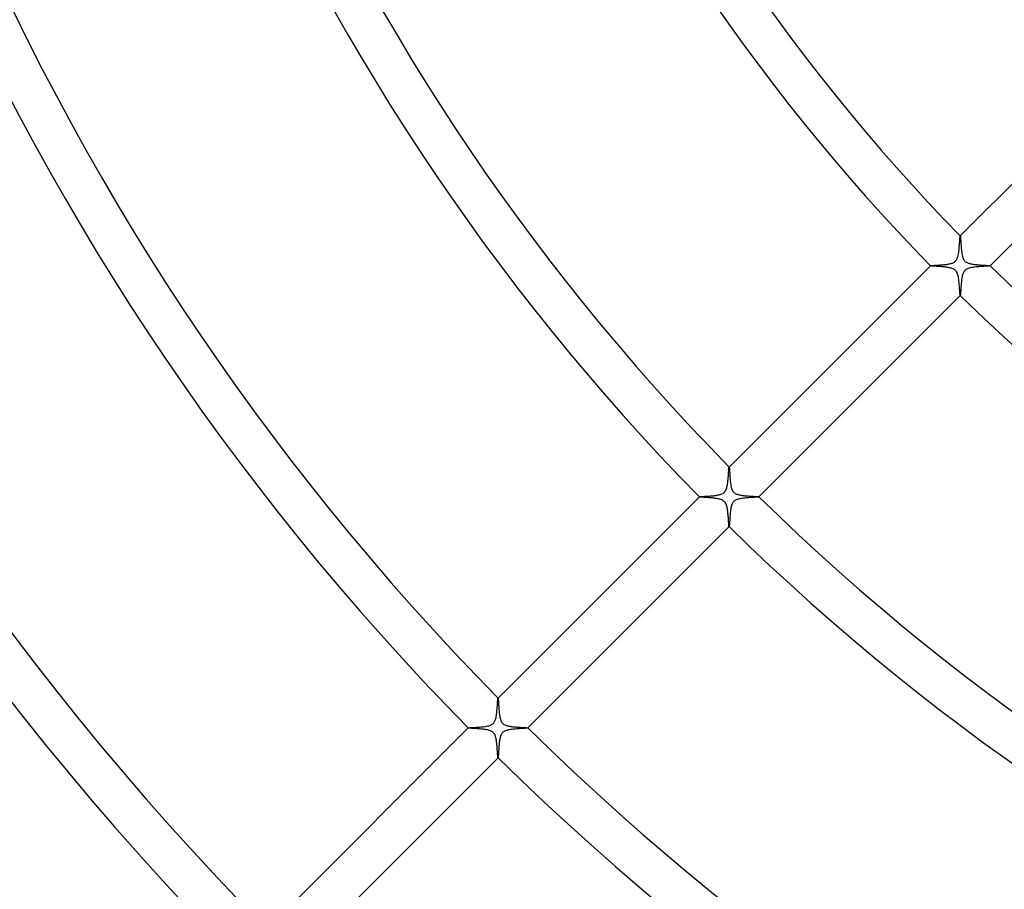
# Model space of a CAD drawing. Header units: millimetres. Extents: x -535 to 535, y -535 to 535.
# Tile 25 of 106: x -221 to -127, y -191 to -108. Entities that reach past the tile are written whole.
import ezdxf

# ---------------------------------------------------------------- set-up
doc = ezdxf.new("R2010")
doc.units = ezdxf.units.MM
doc.layers.add('HIDDEN', color=7, linetype='Continuous')
doc.layers.add('THICK', color=7, linetype='Continuous')

msp = doc.modelspace()

# ---------------------------------------------------------------- linework, layer by layer
at = {"layer": 'HIDDEN'}
for p, q in [((-131.546, -128.928), (-131.54, -128.849)), ((-131.54, -128.849), (-131.534, -128.784)), ((-131.534, -128.784), (-131.528, -128.735)), ((-131.528, -128.735), (-131.522, -128.702)), ((-131.522, -128.702), (-131.516, -128.688)), ((-131.516, -128.688), (-131.515, -128.687)), ((-131.515, -128.687), (-131.515, -128.687)), ((-131.515, -128.687), (-131.514, -128.687)), ((-131.514, -128.687), (-131.514, -128.687)), ((-131.514, -128.687), (-131.513, -128.687)), ((-131.513, -128.687), (-131.512, -128.688)), ((-131.618, -129.876), (-131.606, -129.742)), ((-131.606, -129.742), (-131.595, -129.61)), ((-131.595, -129.61), (-131.586, -129.48)), ((-131.586, -129.48), (-131.577, -129.354)), ((-131.577, -129.354), (-131.568, -129.234)), ((-131.568, -129.234), (-131.561, -129.122)), ((-131.561, -129.122), (-131.553, -129.02)), ((-131.553, -129.02), (-131.546, -128.928)), ((-131.8, -130.83), (-131.764, -130.734)), ((-131.764, -130.734), (-131.732, -130.627)), ((-131.732, -130.627), (-131.705, -130.513)), ((-131.705, -130.513), (-131.682, -130.393)), ((-131.682, -130.393), (-131.663, -130.268)), ((-131.663, -130.268), (-131.646, -130.14)), ((-131.646, -130.14), (-131.631, -130.008)), ((-131.631, -130.008), (-131.618, -129.876)), ((-134.342, -131.514), (-134.341, -131.513)), ((-134.342, -131.515), (-134.342, -131.514)), ((-134.342, -131.514), (-134.342, -131.514)), ((-134.342, -131.516), (-134.342, -131.515)), ((-134.341, -131.516), (-134.342, -131.516)), ((-134.341, -131.513), (-134.335, -131.509)), ((-134.341, -131.513), (-134.341, -131.513)), ((-134.335, -131.509), (-134.324, -131.506)), ((-134.324, -131.506), (-134.308, -131.503)), ((-134.308, -131.503), (-134.287, -131.5)), ((-134.287, -131.5), (-134.261, -131.497)), ((-134.261, -131.497), (-134.23, -131.494)), ((-134.23, -131.494), (-134.195, -131.491)), ((-134.195, -131.491), (-134.156, -131.488)), ((-134.156, -131.488), (-134.112, -131.485)), ((-134.112, -131.485), (-134.065, -131.482)), ((-134.065, -131.482), (-134.014, -131.478)), ((-134.014, -131.478), (-133.96, -131.475)), ((-133.96, -131.475), (-133.903, -131.471)), ((-133.903, -131.471), (-133.843, -131.468)), ((-133.843, -131.468), (-133.78, -131.464)), ((-133.78, -131.464), (-133.715, -131.46)), ((-133.715, -131.46), (-133.648, -131.456)), ((-133.648, -131.456), (-133.578, -131.451)), ((-133.578, -131.451), (-133.507, -131.447)), ((-133.507, -131.447), (-133.434, -131.442)), ((-133.434, -131.442), (-133.359, -131.436)), ((-133.359, -131.436), (-133.282, -131.43)), ((-133.282, -131.43), (-133.205, -131.424)), ((-133.205, -131.424), (-133.126, -131.417)), ((-133.126, -131.417), (-133.047, -131.409)), ((-133.047, -131.409), (-132.968, -131.401)), ((-132.968, -131.401), (-132.889, -131.392)), ((-132.889, -131.392), (-132.812, -131.383)), ((-132.812, -131.383), (-132.736, -131.372)), ((-132.736, -131.372), (-132.661, -131.36)), ((-132.661, -131.36), (-132.589, -131.348)), ((-132.589, -131.348), (-132.519, -131.334)), ((-132.519, -131.334), (-132.452, -131.318)), ((-132.452, -131.318), (-132.387, -131.302)), ((-132.387, -131.302), (-132.323, -131.283)), ((-132.323, -131.283), (-132.26, -131.261)), ((-132.26, -131.261), (-132.196, -131.235)), ((-132.196, -131.235), (-132.134, -131.205)), ((-132.134, -131.205), (-132.074, -131.169)), ((-132.074, -131.169), (-132.018, -131.129)), ((-132.018, -131.129), (-131.967, -131.083)), ((-131.967, -131.083), (-131.92, -131.033)), ((-131.92, -131.033), (-131.878, -130.976)), ((-131.878, -130.976), (-131.838, -130.91)), ((-131.838, -130.91), (-131.8, -130.83)), ((-130.351, -131.675), (-130.461, -131.695)), ((-130.236, -131.658), (-130.351, -131.675)), ((-130.118, -131.643), (-130.236, -131.658)), ((-129.998, -131.63), (-130.118, -131.643)), ((-129.876, -131.618), (-129.998, -131.63)), ((-129.754, -131.607), (-129.876, -131.618)), ((-129.634, -131.597), (-129.754, -131.607)), ((-129.518, -131.588), (-129.634, -131.597)), ((-129.407, -131.58), (-129.518, -131.588)), ((-129.3, -131.573), (-129.407, -131.58)), ((-129.199, -131.566), (-129.3, -131.573)), ((-129.105, -131.559), (-129.199, -131.566)), ((-129.018, -131.553), (-129.105, -131.559)), ((-128.939, -131.547), (-129.018, -131.553)), ((-128.869, -131.542), (-128.939, -131.547)), ((-128.809, -131.536), (-128.869, -131.542)), ((-128.76, -131.531), (-128.809, -131.536)), ((-128.723, -131.526), (-128.76, -131.531)), ((-128.699, -131.521), (-128.723, -131.526)), ((-128.688, -131.516), (-128.699, -131.521)), ((-128.688, -131.512), (-128.687, -131.513)), ((-128.687, -131.515), (-128.688, -131.516)), ((-128.687, -131.513), (-128.687, -131.514)), ((-128.687, -131.514), (-128.687, -131.514)), ((-128.687, -131.514), (-128.687, -131.515)), ((-128.687, -131.515), (-128.687, -131.515)), ((-131.348, -132.593), (-131.367, -132.701)), ((-131.327, -132.489), (-131.348, -132.593)), ((-131.303, -132.391), (-131.327, -132.489)), ((-131.275, -132.299), (-131.303, -132.391)), ((-131.245, -132.22), (-131.275, -132.299)), ((-131.215, -132.153), (-131.245, -132.22)), ((-131.184, -132.097), (-131.215, -132.153)), ((-131.153, -132.05), (-131.184, -132.097)), ((-131.12, -132.007), (-131.153, -132.05)), ((-131.084, -131.967), (-131.12, -132.007)), ((-131.044, -131.93), (-131.084, -131.967)), ((-131.002, -131.896), (-131.044, -131.93)), ((-130.954, -131.864), (-131.002, -131.896)), ((-130.898, -131.832), (-130.954, -131.864)), ((-130.832, -131.801), (-130.898, -131.832)), ((-130.755, -131.771), (-130.832, -131.801)), ((-130.665, -131.743), (-130.755, -131.771)), ((-130.566, -131.717), (-130.665, -131.743)), ((-130.461, -131.695), (-130.566, -131.717)), ((-131.446, -133.502), (-131.453, -133.612)), ((-131.438, -133.389), (-131.446, -133.502)), ((-131.43, -133.274), (-131.438, -133.389)), ((-131.42, -133.158), (-131.43, -133.274)), ((-131.409, -133.042), (-131.42, -133.158)), ((-131.396, -132.926), (-131.409, -133.042)), ((-131.383, -132.812), (-131.396, -132.926)), ((-131.367, -132.701), (-131.383, -132.812)), ((-131.516, -134.342), (-131.516, -134.341)), ((-131.515, -134.342), (-131.516, -134.342)), ((-131.514, -134.342), (-131.515, -134.342)), ((-131.513, -134.341), (-131.514, -134.342)), ((-131.514, -134.342), (-131.514, -134.342)), ((-131.508, -134.329), (-131.513, -134.341)), ((-131.513, -134.341), (-131.513, -134.341)), ((-131.503, -134.304), (-131.508, -134.329)), ((-131.498, -134.266), (-131.503, -134.304)), ((-131.493, -134.216), (-131.498, -134.266)), ((-131.488, -134.155), (-131.493, -134.216)), ((-131.483, -134.084), (-131.488, -134.155)), ((-131.478, -134.004), (-131.483, -134.084)), ((-131.472, -133.916), (-131.478, -134.004)), ((-131.466, -133.82), (-131.472, -133.916)), ((-131.46, -133.718), (-131.466, -133.82)), ((-131.453, -133.612), (-131.46, -133.718)), ((-153.503, -151.358), (-153.496, -151.258)), ((-153.496, -151.258), (-153.49, -151.162)), ((-153.49, -151.162), (-153.484, -151.071)), ((-153.484, -151.071), (-153.478, -150.986)), ((-153.478, -150.986), (-153.472, -150.908)), ((-153.472, -150.908), (-153.467, -150.837)), ((-153.467, -150.837), (-153.462, -150.774)), ((-153.462, -150.774), (-153.456, -150.72)), ((-153.456, -150.72), (-153.452, -150.676)), ((-153.452, -150.676), (-153.447, -150.642)), ((-153.447, -150.642), (-153.442, -150.62)), ((-153.442, -150.62), (-153.437, -150.609)), ((-153.437, -150.609), (-153.437, -150.608)), ((-153.437, -150.608), (-153.436, -150.608)), ((-153.436, -150.608), (-153.436, -150.608)), ((-153.436, -150.608), (-153.435, -150.608)), ((-153.435, -150.608), (-153.434, -150.608)), ((-153.434, -150.608), (-153.434, -150.609)), ((-153.602, -152.307), (-153.586, -152.209)), ((-153.586, -152.209), (-153.572, -152.107)), ((-153.572, -152.107), (-153.56, -152.003)), ((-153.56, -152.003), (-153.548, -151.896)), ((-153.548, -151.896), (-153.538, -151.788)), ((-153.538, -151.788), (-153.528, -151.678)), ((-153.528, -151.678), (-153.519, -151.569)), ((-153.519, -151.569), (-153.511, -151.462)), ((-153.511, -151.462), (-153.503, -151.358)), ((-154.211, -153.192), (-154.127, -153.16)), ((-154.127, -153.16), (-154.048, -153.122)), ((-154.048, -153.122), (-153.978, -153.079)), ((-153.978, -153.079), (-153.916, -153.03)), ((-153.916, -153.03), (-153.861, -152.977)), ((-153.861, -152.977), (-153.812, -152.915)), ((-153.812, -152.915), (-153.767, -152.845)), ((-153.767, -152.845), (-153.726, -152.764)), ((-153.726, -152.764), (-153.692, -152.676)), ((-153.692, -152.676), (-153.663, -152.585)), ((-153.663, -152.585), (-153.639, -152.492)), ((-153.639, -152.492), (-153.619, -152.401)), ((-153.619, -152.401), (-153.602, -152.307)), ((-156.263, -153.435), (-156.262, -153.434)), ((-156.263, -153.436), (-156.263, -153.435)), ((-156.263, -153.435), (-156.263, -153.435)), ((-156.263, -153.437), (-156.263, -153.436)), ((-156.263, -153.436), (-156.263, -153.436)), ((-156.262, -153.438), (-156.263, -153.437)), ((-156.262, -153.434), (-156.254, -153.43)), ((-156.254, -153.43), (-156.238, -153.426)), ((-156.238, -153.426), (-156.213, -153.422)), ((-156.213, -153.422), (-156.179, -153.418)), ((-156.179, -153.418), (-156.139, -153.414)), ((-156.139, -153.414), (-156.091, -153.41)), ((-156.091, -153.41), (-156.036, -153.406)), ((-156.036, -153.406), (-155.974, -153.402)), ((-155.974, -153.402), (-155.907, -153.398)), ((-155.907, -153.398), (-155.834, -153.393)), ((-155.834, -153.393), (-155.756, -153.388)), ((-155.756, -153.388), (-155.673, -153.383)), ((-155.673, -153.383), (-155.587, -153.378)), ((-155.587, -153.378), (-155.496, -153.372)), ((-155.496, -153.372), (-155.403, -153.366)), ((-155.403, -153.366), (-155.307, -153.359)), ((-155.307, -153.359), (-155.21, -153.352)), ((-155.21, -153.352), (-155.113, -153.344)), ((-155.113, -153.344), (-155.016, -153.335)), ((-155.016, -153.335), (-154.92, -153.325)), ((-154.92, -153.325), (-154.825, -153.315)), ((-154.825, -153.315), (-154.732, -153.303)), ((-154.732, -153.303), (-154.641, -153.29)), ((-154.641, -153.29), (-154.554, -153.276)), ((-154.554, -153.276), (-154.469, -153.26)), ((-154.469, -153.26), (-154.383, -153.242)), ((-154.383, -153.242), (-154.297, -153.219)), ((-154.297, -153.219), (-154.211, -153.192)), ((-153.12, -154.044), (-153.152, -154.109)), ((-153.087, -153.99), (-153.12, -154.044)), ((-153.052, -153.942), (-153.087, -153.99)), ((-153.016, -153.899), (-153.052, -153.942)), ((-152.976, -153.86), (-153.016, -153.899)), ((-152.932, -153.824), (-152.976, -153.86)), ((-152.886, -153.791), (-152.932, -153.824)), ((-152.832, -153.76), (-152.886, -153.791)), ((-152.77, -153.729), (-152.832, -153.76)), ((-152.697, -153.699), (-152.77, -153.729)), ((-152.612, -153.671), (-152.697, -153.699)), ((-152.515, -153.645), (-152.612, -153.671)), ((-152.411, -153.621), (-152.515, -153.645)), ((-152.302, -153.601), (-152.411, -153.621)), ((-152.189, -153.583), (-152.302, -153.601)), ((-152.072, -153.568), (-152.189, -153.583)), ((-151.952, -153.554), (-152.072, -153.568)), ((-151.831, -153.542), (-151.952, -153.554)), ((-151.712, -153.531), (-151.831, -153.542)), ((-151.595, -153.521), (-151.712, -153.531)), ((-151.481, -153.512), (-151.595, -153.521)), ((-151.372, -153.504), (-151.481, -153.512)), ((-151.267, -153.497), (-151.372, -153.504)), ((-151.168, -153.49), (-151.267, -153.497)), ((-151.074, -153.484), (-151.168, -153.49)), ((-150.987, -153.478), (-151.074, -153.484)), ((-150.907, -153.472), (-150.987, -153.478)), ((-150.835, -153.467), (-150.907, -153.472)), ((-150.772, -153.461), (-150.835, -153.467)), ((-150.718, -153.456), (-150.772, -153.461)), ((-150.674, -153.451), (-150.718, -153.456)), ((-150.641, -153.447), (-150.674, -153.451)), ((-150.619, -153.442), (-150.641, -153.447)), ((-150.609, -153.437), (-150.619, -153.442)), ((-150.609, -153.434), (-150.608, -153.434)), ((-150.608, -153.437), (-150.609, -153.437)), ((-150.608, -153.434), (-150.608, -153.435)), ((-150.608, -153.435), (-150.608, -153.436)), ((-150.608, -153.436), (-150.608, -153.436)), ((-150.608, -153.436), (-150.608, -153.437)), ((-153.336, -155.028), (-153.346, -155.145)), ((-153.324, -154.912), (-153.336, -155.028)), ((-153.311, -154.797), (-153.324, -154.912)), ((-153.297, -154.685), (-153.311, -154.797)), ((-153.28, -154.576), (-153.297, -154.685)), ((-153.261, -154.47), (-153.28, -154.576)), ((-153.238, -154.369), (-153.261, -154.47)), ((-153.213, -154.274), (-153.238, -154.369)), ((-153.183, -154.186), (-153.213, -154.274)), ((-153.152, -154.109), (-153.183, -154.186)), ((-153.397, -155.901), (-153.403, -155.986)), ((-153.392, -155.808), (-153.397, -155.901)), ((-153.385, -155.708), (-153.392, -155.808)), ((-153.379, -155.602), (-153.385, -155.708)), ((-153.372, -155.491), (-153.379, -155.602)), ((-153.364, -155.378), (-153.372, -155.491)), ((-153.356, -155.262), (-153.364, -155.378)), ((-153.346, -155.145), (-153.356, -155.262)), ((-153.437, -156.263), (-153.438, -156.262)), ((-153.436, -156.263), (-153.437, -156.263)), ((-153.435, -156.263), (-153.436, -156.263)), ((-153.436, -156.263), (-153.436, -156.263)), ((-153.434, -156.262), (-153.435, -156.263)), ((-153.435, -156.263), (-153.435, -156.263)), ((-153.429, -156.25), (-153.434, -156.262)), ((-153.424, -156.222), (-153.429, -156.25)), ((-153.419, -156.181), (-153.424, -156.222)), ((-153.413, -156.127), (-153.419, -156.181)), ((-153.408, -156.062), (-153.413, -156.127)), ((-153.403, -155.986), (-153.408, -156.062)), ((-175.393, -172.822), (-175.387, -172.752)), ((-175.387, -172.752), (-175.382, -172.691)), ((-175.382, -172.691), (-175.377, -172.638)), ((-175.377, -172.638), (-175.372, -172.595)), ((-175.372, -172.595), (-175.368, -172.562)), ((-175.368, -172.562), (-175.363, -172.54)), ((-175.363, -172.54), (-175.359, -172.53)), ((-175.359, -172.53), (-175.358, -172.53)), ((-175.358, -172.53), (-175.357, -172.529)), ((-175.357, -172.529), (-175.357, -172.529)), ((-175.357, -172.529), (-175.356, -172.529)), ((-175.356, -172.529), (-175.356, -172.53)), ((-175.356, -172.53), (-175.355, -172.53)), ((-175.469, -173.818), (-175.458, -173.703)), ((-175.458, -173.703), (-175.448, -173.59)), ((-175.448, -173.59), (-175.439, -173.479)), ((-175.439, -173.479), (-175.431, -173.371)), ((-175.431, -173.371), (-175.423, -173.267)), ((-175.423, -173.267), (-175.416, -173.168)), ((-175.416, -173.168), (-175.41, -173.072)), ((-175.41, -173.072), (-175.404, -172.983)), ((-175.404, -172.983), (-175.398, -172.899)), ((-175.398, -172.899), (-175.393, -172.822)), ((-175.652, -174.697), (-175.623, -174.626)), ((-175.623, -174.626), (-175.596, -174.548)), ((-175.596, -174.548), (-175.571, -174.459)), ((-175.571, -174.459), (-175.548, -174.363)), ((-175.548, -174.363), (-175.528, -174.262)), ((-175.528, -174.262), (-175.511, -174.156)), ((-175.511, -174.156), (-175.495, -174.046)), ((-175.495, -174.046), (-175.481, -173.933)), ((-175.481, -173.933), (-175.469, -173.818)), ((-178.184, -175.356), (-178.183, -175.355)), ((-178.184, -175.357), (-178.184, -175.356)), ((-178.184, -175.356), (-178.184, -175.356)), ((-178.184, -175.358), (-178.184, -175.357)), ((-178.184, -175.357), (-178.184, -175.357)), ((-178.184, -175.359), (-178.184, -175.358)), ((-178.183, -175.355), (-178.172, -175.35)), ((-178.172, -175.35), (-178.147, -175.345)), ((-178.147, -175.345), (-178.109, -175.34)), ((-178.109, -175.34), (-178.059, -175.335)), ((-178.059, -175.335), (-177.998, -175.33)), ((-177.998, -175.33), (-177.927, -175.325)), ((-177.927, -175.325), (-177.846, -175.32)), ((-177.846, -175.32), (-177.757, -175.314)), ((-177.757, -175.314), (-177.66, -175.308)), ((-177.66, -175.308), (-177.557, -175.302)), ((-177.557, -175.302), (-177.447, -175.295)), ((-177.447, -175.295), (-177.334, -175.287)), ((-177.334, -175.287), (-177.219, -175.279)), ((-177.219, -175.279), (-177.102, -175.27)), ((-177.102, -175.27), (-176.985, -175.26)), ((-176.985, -175.26), (-176.868, -175.249)), ((-176.868, -175.249), (-176.753, -175.236)), ((-176.753, -175.236), (-176.641, -175.222)), ((-176.641, -175.222), (-176.531, -175.206)), ((-176.531, -175.206), (-176.424, -175.187)), ((-176.424, -175.187), (-176.32, -175.166)), ((-176.32, -175.166), (-176.221, -175.141)), ((-176.221, -175.141), (-176.128, -175.112)), ((-176.128, -175.112), (-176.043, -175.078)), ((-176.043, -175.078), (-175.969, -175.042)), ((-175.969, -175.042), (-175.905, -175.003)), ((-175.905, -175.003), (-175.849, -174.962)), ((-175.849, -174.962), (-175.8, -174.917)), ((-175.8, -174.917), (-175.757, -174.869)), ((-175.757, -174.869), (-175.718, -174.816)), ((-175.718, -174.816), (-175.684, -174.759)), ((-175.684, -174.759), (-175.652, -174.697)), ((-174.402, -175.557), (-174.501, -175.582)), ((-174.295, -175.535), (-174.402, -175.557)), ((-174.184, -175.515), (-174.295, -175.535)), ((-174.068, -175.498), (-174.184, -175.515)), ((-173.949, -175.483), (-174.068, -175.498)), ((-173.827, -175.47), (-173.949, -175.483)), ((-173.705, -175.458), (-173.827, -175.47)), ((-173.583, -175.447), (-173.705, -175.458)), ((-173.464, -175.438), (-173.583, -175.447)), ((-173.349, -175.429), (-173.464, -175.438)), ((-173.238, -175.421), (-173.349, -175.429)), ((-173.133, -175.414), (-173.238, -175.421)), ((-173.033, -175.407), (-173.133, -175.414)), ((-172.94, -175.401), (-173.033, -175.407)), ((-172.854, -175.395), (-172.94, -175.401)), ((-172.777, -175.389), (-172.854, -175.395)), ((-172.708, -175.384), (-172.777, -175.389)), ((-172.649, -175.378), (-172.708, -175.384)), ((-172.601, -175.373), (-172.649, -175.378)), ((-172.565, -175.368), (-172.601, -175.373)), ((-172.541, -175.363), (-172.565, -175.368)), ((-172.53, -175.359), (-172.541, -175.363)), ((-172.53, -175.355), (-172.53, -175.356)), ((-172.53, -175.356), (-172.529, -175.356)), ((-172.529, -175.357), (-172.53, -175.358)), ((-172.53, -175.358), (-172.53, -175.359)), ((-172.529, -175.356), (-172.529, -175.357)), ((-172.529, -175.357), (-172.529, -175.357)), ((-175.186, -176.418), (-175.205, -176.526)), ((-175.165, -176.315), (-175.186, -176.418)), ((-175.14, -176.218), (-175.165, -176.315)), ((-175.111, -176.127), (-175.14, -176.218)), ((-175.081, -176.049), (-175.111, -176.127)), ((-175.05, -175.983), (-175.081, -176.049)), ((-175.019, -175.929), (-175.05, -175.983)), ((-174.988, -175.883), (-175.019, -175.929)), ((-174.955, -175.841), (-174.988, -175.883)), ((-174.919, -175.802), (-174.955, -175.841)), ((-174.88, -175.766), (-174.919, -175.802)), ((-174.838, -175.733), (-174.88, -175.766)), ((-174.791, -175.702), (-174.838, -175.733)), ((-174.736, -175.671), (-174.791, -175.702)), ((-174.67, -175.641), (-174.736, -175.671)), ((-174.592, -175.611), (-174.67, -175.641)), ((-174.501, -175.582), (-174.592, -175.611)), ((-175.294, -177.439), (-175.301, -177.548)), ((-175.287, -177.328), (-175.294, -177.439)), ((-175.279, -177.214), (-175.287, -177.328)), ((-175.27, -177.098), (-175.279, -177.214)), ((-175.26, -176.981), (-175.27, -177.098)), ((-175.248, -176.865), (-175.26, -176.981)), ((-175.236, -176.75), (-175.248, -176.865)), ((-175.221, -176.636), (-175.236, -176.75)), ((-175.205, -176.526), (-175.221, -176.636)), ((-175.358, -178.184), (-175.359, -178.184)), ((-175.357, -178.184), (-175.358, -178.184)), ((-175.356, -178.184), (-175.357, -178.184)), ((-175.357, -178.184), (-175.357, -178.184)), ((-175.355, -178.183), (-175.356, -178.184)), ((-175.356, -178.184), (-175.356, -178.184)), ((-175.35, -178.171), (-175.355, -178.183)), ((-175.345, -178.146), (-175.35, -178.171)), ((-175.34, -178.107), (-175.345, -178.146)), ((-175.335, -178.055), (-175.34, -178.107)), ((-175.33, -177.993), (-175.335, -178.055)), ((-175.325, -177.92), (-175.33, -177.993)), ((-175.319, -177.839), (-175.325, -177.92)), ((-175.314, -177.749), (-175.319, -177.839)), ((-175.308, -177.651), (-175.314, -177.749)), ((-175.301, -177.548), (-175.308, -177.651))]:
    msp.add_line(p, q, dxfattribs=at)
at = {"layer": 'THICK'}
for p, q in [((-112.419, -109.591), (-131.516, -128.688)), ((-128.688, -131.516), (-109.591, -112.419)), ((-131.512, -128.688), (-131.507, -128.702)), ((-131.507, -128.702), (-131.502, -128.733)), ((-131.502, -128.733), (-131.496, -128.781)), ((-131.496, -128.781), (-131.491, -128.845)), ((-131.491, -128.845), (-131.485, -128.921)), ((-131.485, -128.921), (-131.479, -129.011)), ((-131.479, -129.011), (-131.473, -129.111)), ((-131.473, -129.111), (-131.466, -129.221)), ((-131.466, -129.221), (-131.459, -129.339)), ((-131.459, -129.339), (-131.451, -129.465)), ((-131.451, -129.465), (-131.442, -129.596)), ((-131.442, -129.596), (-131.432, -129.733)), ((-131.432, -129.733), (-131.421, -129.871)), ((-131.421, -129.871), (-131.408, -130.008)), ((-131.408, -130.008), (-131.394, -130.142)), ((-131.394, -130.142), (-131.377, -130.273)), ((-131.377, -130.273), (-131.358, -130.399)), ((-131.358, -130.399), (-131.335, -130.521)), ((-131.335, -130.521), (-131.308, -130.636)), ((-131.308, -130.636), (-131.275, -130.745)), ((-131.275, -130.745), (-131.238, -130.842)), ((-134.341, -131.513), (-153.437, -150.609)), ((-134.332, -131.52), (-134.341, -131.516)), ((-134.315, -131.524), (-134.332, -131.52)), ((-134.288, -131.529), (-134.315, -131.524)), ((-134.253, -131.533), (-134.288, -131.529)), ((-134.21, -131.538), (-134.253, -131.533)), ((-134.159, -131.542), (-134.21, -131.538)), ((-134.101, -131.547), (-134.159, -131.542)), ((-134.037, -131.552), (-134.101, -131.547)), ((-133.967, -131.557), (-134.037, -131.552)), ((-133.892, -131.562), (-133.967, -131.557)), ((-133.811, -131.568), (-133.892, -131.562)), ((-133.726, -131.574), (-133.811, -131.568)), ((-133.638, -131.58), (-133.726, -131.574)), ((-133.545, -131.587), (-133.638, -131.58)), ((-133.45, -131.594), (-133.545, -131.587)), ((-133.351, -131.602), (-133.45, -131.594)), ((-133.251, -131.611), (-133.351, -131.602)), ((-133.148, -131.62), (-133.251, -131.611)), ((-133.045, -131.63), (-133.148, -131.62)), ((-132.943, -131.641), (-133.045, -131.63)), ((-132.844, -131.654), (-132.943, -131.641)), ((-132.746, -131.667), (-132.844, -131.654)), ((-132.652, -131.683), (-132.746, -131.667)), ((-132.561, -131.699), (-132.652, -131.683)), ((-131.238, -130.842), (-131.197, -130.923)), ((-131.197, -130.923), (-131.154, -130.992)), ((-131.154, -130.992), (-131.108, -131.051)), ((-131.108, -131.051), (-131.057, -131.103)), ((-131.057, -131.103), (-131, -131.149)), ((-131, -131.149), (-130.938, -131.189)), ((-130.938, -131.189), (-130.874, -131.223)), ((-130.874, -131.223), (-130.806, -131.253)), ((-130.806, -131.253), (-130.737, -131.278)), ((-130.737, -131.278), (-130.667, -131.299)), ((-130.667, -131.299), (-130.597, -131.318)), ((-130.597, -131.318), (-130.525, -131.334)), ((-130.525, -131.334), (-130.449, -131.349)), ((-130.449, -131.349), (-130.371, -131.362)), ((-130.371, -131.362), (-130.291, -131.375)), ((-130.291, -131.375), (-130.21, -131.386)), ((-130.21, -131.386), (-130.126, -131.396)), ((-130.126, -131.396), (-130.041, -131.405)), ((-130.041, -131.405), (-129.956, -131.413)), ((-129.956, -131.413), (-129.872, -131.421)), ((-129.872, -131.421), (-129.787, -131.428)), ((-129.787, -131.428), (-129.704, -131.435)), ((-129.704, -131.435), (-129.621, -131.441)), ((-129.621, -131.441), (-129.54, -131.447)), ((-129.54, -131.447), (-129.46, -131.452)), ((-129.46, -131.452), (-129.382, -131.457)), ((-129.382, -131.457), (-129.307, -131.461)), ((-129.307, -131.461), (-129.234, -131.465)), ((-129.234, -131.465), (-129.164, -131.47)), ((-129.164, -131.47), (-129.097, -131.474)), ((-129.097, -131.474), (-129.034, -131.478)), ((-129.034, -131.478), (-128.976, -131.481)), ((-128.976, -131.481), (-128.921, -131.485)), ((-128.921, -131.485), (-128.872, -131.488)), ((-128.872, -131.488), (-128.828, -131.492)), ((-128.828, -131.492), (-128.788, -131.495)), ((-128.788, -131.495), (-128.755, -131.499)), ((-128.755, -131.499), (-128.729, -131.502)), ((-128.729, -131.502), (-128.708, -131.506)), ((-128.708, -131.506), (-128.695, -131.509)), ((-128.695, -131.509), (-128.688, -131.512)), ((-132.475, -131.718), (-132.561, -131.699)), ((-132.389, -131.74), (-132.475, -131.718)), ((-132.303, -131.767), (-132.389, -131.74)), ((-132.219, -131.798), (-132.303, -131.767)), ((-132.138, -131.836), (-132.219, -131.798)), ((-132.062, -131.882), (-132.138, -131.836)), ((-131.991, -131.937), (-132.062, -131.882)), ((-131.929, -132.001), (-131.991, -131.937)), ((-131.874, -132.074), (-131.929, -132.001)), ((-131.825, -132.16), (-131.874, -132.074)), ((-131.782, -132.261), (-131.825, -132.16)), ((-131.746, -132.368), (-131.782, -132.261)), ((-131.717, -132.478), (-131.746, -132.368)), ((-131.695, -132.586), (-131.717, -132.478)), ((-131.675, -132.697), (-131.695, -132.586)), ((-131.658, -132.812), (-131.675, -132.697)), ((-131.643, -132.931), (-131.658, -132.812)), ((-131.629, -133.052), (-131.643, -132.931)), ((-131.617, -133.175), (-131.629, -133.052)), ((-131.606, -133.296), (-131.617, -133.175)), ((-131.597, -133.414), (-131.606, -133.296)), ((-131.588, -133.528), (-131.597, -133.414)), ((-131.58, -133.638), (-131.588, -133.528)), ((-150.609, -153.437), (-131.513, -134.341)), ((-131.573, -133.743), (-131.58, -133.638)), ((-131.566, -133.842), (-131.573, -133.743)), ((-131.559, -133.934), (-131.566, -133.842)), ((-131.553, -134.019), (-131.559, -133.934)), ((-131.547, -134.096), (-131.553, -134.019)), ((-131.542, -134.164), (-131.547, -134.096)), ((-131.536, -134.223), (-131.542, -134.164)), ((-131.531, -134.27), (-131.536, -134.223)), ((-131.526, -134.306), (-131.531, -134.27)), ((-131.521, -134.33), (-131.526, -134.306)), ((-131.516, -134.341), (-131.521, -134.33)), ((-153.434, -150.609), (-153.428, -150.624)), ((-153.428, -150.624), (-153.423, -150.657)), ((-153.423, -150.657), (-153.417, -150.707)), ((-153.417, -150.707), (-153.411, -150.774)), ((-153.411, -150.774), (-153.405, -150.855)), ((-153.405, -150.855), (-153.399, -150.95)), ((-153.399, -150.95), (-153.392, -151.057)), ((-153.392, -151.057), (-153.385, -151.174)), ((-153.385, -151.174), (-153.378, -151.3)), ((-153.378, -151.3), (-153.369, -151.432)), ((-153.369, -151.432), (-153.36, -151.569)), ((-153.36, -151.569), (-153.349, -151.708)), ((-153.349, -151.708), (-153.337, -151.847)), ((-153.337, -151.847), (-153.323, -151.986)), ((-153.323, -151.986), (-153.307, -152.122)), ((-153.307, -152.122), (-153.289, -152.254)), ((-153.289, -152.254), (-153.267, -152.382)), ((-153.267, -152.382), (-153.241, -152.505)), ((-153.241, -152.505), (-153.21, -152.62)), ((-153.21, -152.62), (-153.176, -152.72)), ((-153.176, -152.72), (-153.139, -152.802)), ((-153.139, -152.802), (-153.103, -152.87)), ((-153.103, -152.87), (-153.066, -152.925)), ((-153.066, -152.925), (-153.024, -152.976)), ((-153.024, -152.976), (-152.975, -153.025)), ((-152.975, -153.025), (-152.919, -153.07)), ((-152.919, -153.07), (-152.858, -153.11)), ((-152.858, -153.11), (-152.794, -153.144)), ((-152.794, -153.144), (-152.727, -153.173)), ((-156.262, -153.434), (-175.359, -172.53)), ((-156.252, -153.442), (-156.262, -153.438)), ((-156.23, -153.447), (-156.252, -153.442)), ((-156.197, -153.452), (-156.23, -153.447)), ((-156.154, -153.457), (-156.197, -153.452)), ((-156.101, -153.462), (-156.154, -153.457)), ((-156.039, -153.467), (-156.101, -153.462)), ((-155.97, -153.472), (-156.039, -153.467)), ((-155.893, -153.478), (-155.97, -153.472)), ((-155.81, -153.484), (-155.893, -153.478)), ((-155.721, -153.49), (-155.81, -153.484)), ((-155.627, -153.496), (-155.721, -153.49)), ((-155.528, -153.503), (-155.627, -153.496)), ((-155.426, -153.511), (-155.528, -153.503)), ((-155.323, -153.519), (-155.426, -153.511)), ((-155.218, -153.527), (-155.323, -153.519)), ((-155.114, -153.536), (-155.218, -153.527)), ((-155.009, -153.546), (-155.114, -153.536)), ((-154.906, -153.557), (-155.009, -153.546)), ((-154.805, -153.569), (-154.906, -153.557)), ((-154.706, -153.582), (-154.805, -153.569)), ((-154.61, -153.597), (-154.706, -153.582)), ((-154.517, -153.613), (-154.61, -153.597)), ((-154.427, -153.631), (-154.517, -153.613)), ((-154.341, -153.652), (-154.427, -153.631)), ((-154.259, -153.675), (-154.341, -153.652)), ((-154.18, -153.702), (-154.259, -153.675)), ((-154.104, -153.734), (-154.18, -153.702)), ((-154.03, -153.772), (-154.104, -153.734)), ((-153.962, -153.817), (-154.03, -153.772)), ((-153.899, -153.869), (-153.962, -153.817)), ((-153.846, -153.925), (-153.899, -153.869)), ((-153.8, -153.987), (-153.846, -153.925)), ((-153.757, -154.058), (-153.8, -153.987)), ((-153.718, -154.14), (-153.757, -154.058)), ((-152.727, -153.173), (-152.658, -153.198)), ((-152.658, -153.198), (-152.587, -153.22)), ((-152.587, -153.22), (-152.516, -153.238)), ((-152.516, -153.238), (-152.445, -153.254)), ((-152.445, -153.254), (-152.371, -153.269)), ((-152.371, -153.269), (-152.294, -153.282)), ((-152.294, -153.282), (-152.214, -153.295)), ((-152.214, -153.295), (-152.133, -153.306)), ((-152.133, -153.306), (-152.049, -153.316)), ((-152.049, -153.316), (-151.964, -153.325)), ((-151.964, -153.325), (-151.878, -153.334)), ((-151.878, -153.334), (-151.791, -153.342)), ((-151.791, -153.342), (-151.705, -153.349)), ((-151.705, -153.349), (-151.62, -153.356)), ((-151.62, -153.356), (-151.537, -153.362)), ((-151.537, -153.362), (-151.455, -153.368)), ((-151.455, -153.368), (-151.376, -153.373)), ((-151.376, -153.373), (-151.298, -153.378)), ((-151.298, -153.378), (-151.224, -153.382)), ((-151.224, -153.382), (-151.152, -153.387)), ((-151.152, -153.387), (-151.083, -153.391)), ((-151.083, -153.391), (-151.017, -153.395)), ((-151.017, -153.395), (-150.955, -153.399)), ((-150.955, -153.399), (-150.897, -153.402)), ((-150.897, -153.402), (-150.843, -153.406)), ((-150.843, -153.406), (-150.794, -153.41)), ((-150.794, -153.41), (-150.75, -153.413)), ((-150.75, -153.413), (-150.711, -153.417)), ((-150.711, -153.417), (-150.677, -153.42)), ((-150.677, -153.42), (-150.65, -153.424)), ((-150.65, -153.424), (-150.63, -153.427)), ((-150.63, -153.427), (-150.616, -153.43)), ((-150.616, -153.43), (-150.609, -153.434)), ((-153.684, -154.23), (-153.718, -154.14)), ((-153.657, -154.323), (-153.684, -154.23)), ((-153.634, -154.417), (-153.657, -154.323)), ((-153.614, -154.51), (-153.634, -154.417)), ((-153.598, -154.603), (-153.614, -154.51)), ((-153.583, -154.701), (-153.598, -154.603)), ((-153.57, -154.8), (-153.583, -154.701)), ((-153.558, -154.902), (-153.57, -154.8)), ((-153.547, -155.006), (-153.558, -154.902)), ((-153.537, -155.109), (-153.547, -155.006)), ((-153.528, -155.211), (-153.537, -155.109)), ((-153.52, -155.31), (-153.528, -155.211)), ((-153.512, -155.407), (-153.52, -155.31)), ((-153.505, -155.5), (-153.512, -155.407)), ((-153.499, -155.59), (-153.505, -155.5)), ((-153.493, -155.677), (-153.499, -155.59)), ((-153.487, -155.759), (-153.493, -155.677)), ((-153.482, -155.836), (-153.487, -155.759)), ((-153.477, -155.909), (-153.482, -155.836)), ((-153.472, -155.976), (-153.477, -155.909)), ((-172.53, -175.359), (-153.434, -156.262)), ((-153.467, -156.037), (-153.472, -155.976)), ((-153.462, -156.092), (-153.467, -156.037)), ((-153.458, -156.14), (-153.462, -156.092)), ((-153.454, -156.18), (-153.458, -156.14)), ((-153.45, -156.213), (-153.454, -156.18)), ((-153.445, -156.238), (-153.45, -156.213)), ((-153.441, -156.254), (-153.445, -156.238)), ((-153.438, -156.262), (-153.441, -156.254)), ((-175.355, -172.53), (-175.35, -172.541)), ((-175.35, -172.541), (-175.346, -172.563)), ((-175.346, -172.563), (-175.341, -172.597)), ((-175.341, -172.597), (-175.337, -172.642)), ((-175.337, -172.642), (-175.332, -172.697)), ((-175.332, -172.697), (-175.327, -172.761)), ((-175.327, -172.761), (-175.322, -172.834)), ((-175.322, -172.834), (-175.317, -172.914)), ((-175.317, -172.914), (-175.312, -173.002)), ((-175.312, -173.002), (-175.306, -173.096)), ((-175.306, -173.096), (-175.3, -173.196)), ((-175.3, -173.196), (-175.293, -173.3)), ((-175.293, -173.3), (-175.286, -173.409)), ((-175.286, -173.409), (-175.278, -173.522)), ((-175.278, -173.522), (-175.269, -173.638)), ((-175.269, -173.638), (-175.258, -173.756)), ((-175.258, -173.756), (-175.247, -173.875)), ((-175.247, -173.875), (-175.234, -173.992)), ((-175.234, -173.992), (-175.219, -174.106)), ((-175.219, -174.106), (-175.202, -174.216)), ((-175.202, -174.216), (-175.183, -174.323)), ((-175.183, -174.323), (-175.16, -174.429)), ((-175.16, -174.429), (-175.132, -174.535)), ((-175.132, -174.535), (-175.096, -174.639)), ((-175.096, -174.639), (-175.055, -174.733)), ((-178.183, -175.355), (-197.279, -194.451)), ((-178.174, -175.363), (-178.184, -175.359)), ((-178.153, -175.368), (-178.174, -175.363)), ((-178.121, -175.372), (-178.153, -175.368)), ((-178.08, -175.377), (-178.121, -175.372)), ((-178.03, -175.382), (-178.08, -175.377)), ((-177.97, -175.387), (-178.03, -175.382)), ((-177.903, -175.392), (-177.97, -175.387)), ((-177.829, -175.398), (-177.903, -175.392)), ((-177.746, -175.403), (-177.829, -175.398)), ((-177.657, -175.409), (-177.746, -175.403)), ((-177.561, -175.416), (-177.657, -175.409)), ((-177.458, -175.423), (-177.561, -175.416)), ((-177.35, -175.431), (-177.458, -175.423)), ((-177.236, -175.44), (-177.35, -175.431)), ((-177.12, -175.449), (-177.236, -175.44)), ((-177.004, -175.46), (-177.12, -175.449)), ((-176.889, -175.471), (-177.004, -175.46)), ((-176.775, -175.484), (-176.889, -175.471)), ((-176.664, -175.497), (-176.775, -175.484)), ((-176.557, -175.513), (-176.664, -175.497)), ((-176.454, -175.53), (-176.557, -175.513)), ((-176.355, -175.55), (-176.454, -175.53)), ((-176.258, -175.573), (-176.355, -175.55)), ((-176.167, -175.6), (-176.258, -175.573)), ((-175.055, -174.733), (-175.009, -174.812)), ((-175.009, -174.812), (-174.959, -174.879)), ((-174.959, -174.879), (-174.903, -174.938)), ((-174.903, -174.938), (-174.84, -174.99)), ((-174.84, -174.99), (-174.771, -175.034)), ((-174.771, -175.034), (-174.698, -175.071)), ((-174.698, -175.071), (-174.622, -175.103)), ((-174.622, -175.103), (-174.544, -175.129)), ((-174.544, -175.129), (-174.465, -175.152)), ((-174.465, -175.152), (-174.385, -175.17)), ((-174.385, -175.17), (-174.303, -175.187)), ((-174.303, -175.187), (-174.217, -175.202)), ((-174.217, -175.202), (-174.128, -175.216)), ((-174.128, -175.216), (-174.037, -175.228)), ((-174.037, -175.228), (-173.944, -175.239)), ((-173.944, -175.239), (-173.849, -175.249)), ((-173.849, -175.249), (-173.754, -175.259)), ((-173.754, -175.259), (-173.66, -175.267)), ((-173.66, -175.267), (-173.567, -175.275)), ((-173.567, -175.275), (-173.476, -175.281)), ((-173.476, -175.281), (-173.388, -175.288)), ((-173.388, -175.288), (-173.301, -175.293)), ((-173.301, -175.293), (-173.218, -175.299)), ((-173.218, -175.299), (-173.137, -175.304)), ((-173.137, -175.304), (-173.06, -175.308)), ((-173.06, -175.308), (-172.986, -175.313)), ((-172.986, -175.313), (-172.917, -175.317)), ((-172.917, -175.317), (-172.852, -175.321)), ((-172.852, -175.321), (-172.791, -175.325)), ((-172.791, -175.325), (-172.736, -175.329)), ((-172.736, -175.329), (-172.687, -175.333)), ((-172.687, -175.333), (-172.643, -175.337)), ((-172.643, -175.337), (-172.606, -175.34)), ((-172.606, -175.34), (-172.576, -175.344)), ((-172.576, -175.344), (-172.553, -175.348)), ((-172.553, -175.348), (-172.538, -175.351)), ((-172.538, -175.351), (-172.53, -175.355)), ((-176.081, -175.63), (-176.167, -175.6)), ((-176.005, -175.664), (-176.081, -175.63)), ((-175.939, -175.7), (-176.005, -175.664)), ((-175.882, -175.737), (-175.939, -175.7)), ((-175.832, -175.778), (-175.882, -175.737)), ((-175.787, -175.822), (-175.832, -175.778)), ((-175.747, -175.87), (-175.787, -175.822)), ((-175.709, -175.924), (-175.747, -175.87)), ((-175.673, -175.985), (-175.709, -175.924)), ((-175.641, -176.055), (-175.673, -175.985)), ((-175.611, -176.132), (-175.641, -176.055)), ((-175.586, -176.211), (-175.611, -176.132)), ((-175.565, -176.292), (-175.586, -176.211)), ((-175.546, -176.372), (-175.565, -176.292)), ((-175.531, -176.452), (-175.546, -176.372)), ((-175.517, -176.534), (-175.531, -176.452)), ((-175.504, -176.618), (-175.517, -176.534)), ((-175.492, -176.704), (-175.504, -176.618)), ((-175.482, -176.792), (-175.492, -176.704)), ((-175.472, -176.882), (-175.482, -176.792)), ((-175.463, -176.972), (-175.472, -176.882)), ((-175.454, -177.062), (-175.463, -176.972)), ((-175.447, -177.15), (-175.454, -177.062)), ((-175.44, -177.237), (-175.447, -177.15)), ((-175.433, -177.322), (-175.44, -177.237)), ((-175.427, -177.404), (-175.433, -177.322)), ((-175.421, -177.484), (-175.427, -177.404)), ((-194.451, -197.279), (-175.355, -178.183)), ((-175.416, -177.561), (-175.421, -177.484)), ((-175.411, -177.635), (-175.416, -177.561)), ((-175.406, -177.706), (-175.411, -177.635)), ((-175.402, -177.773), (-175.406, -177.706)), ((-175.397, -177.836), (-175.402, -177.773)), ((-175.393, -177.896), (-175.397, -177.836)), ((-175.389, -177.95), (-175.393, -177.896)), ((-175.385, -178), (-175.389, -177.95)), ((-175.381, -178.044), (-175.385, -178)), ((-175.377, -178.083), (-175.381, -178.044)), ((-175.373, -178.116), (-175.377, -178.083)), ((-175.369, -178.143), (-175.373, -178.116)), ((-175.366, -178.163), (-175.369, -178.143)), ((-175.362, -178.177), (-175.366, -178.163)), ((-175.359, -178.184), (-175.362, -178.177))]:
    msp.add_line(p, q, dxfattribs=at)
for radius, start, end in [(471, 179.99998, 0), (462, 179.99998, 0), (453, 179.99998, 0), (444, 179.99998, 0), (435, 179.99998, 0), (426, 179.99998, 0), (417, 179.99998, 0), (408, 179.99998, 0), (399, 179.99998, 0), (390, 179.99998, 0), (381, 179.99998, 0), (372, 179.99998, 0), (363, 179.99998, 0), (354, 179.99998, 0), (345, 179.99998, 0), (336, 179.99998, 0), (327, 179.99998, 0), (318, 179.99998, 0), (310, 179.99998, 0), (306, 180.37401, 224.626), (281, 180.4073, 224.59271), (277, 180.4132, 224.58681), (250, 180.45777, 224.54218), (246, 180.46522, 224.53479), (219, 180.52257, 224.47738), (215, 180.53232, 224.46769), (188, 180.60881, 224.3912), (184, 180.62204, 224.37797), (157, 180.72901, 224.271), (184, 225.62203, 269.37796), (188, 225.6088, 269.39119), (215, 225.53231, 269.46768), (219, 225.52262, 269.47742), (246, 225.46527, 269.53478), (250, 225.45782, 269.54223)]:
    msp.add_arc((0, 0), radius, start, end, dxfattribs=at)

doc.saveas('drawing.dxf')
